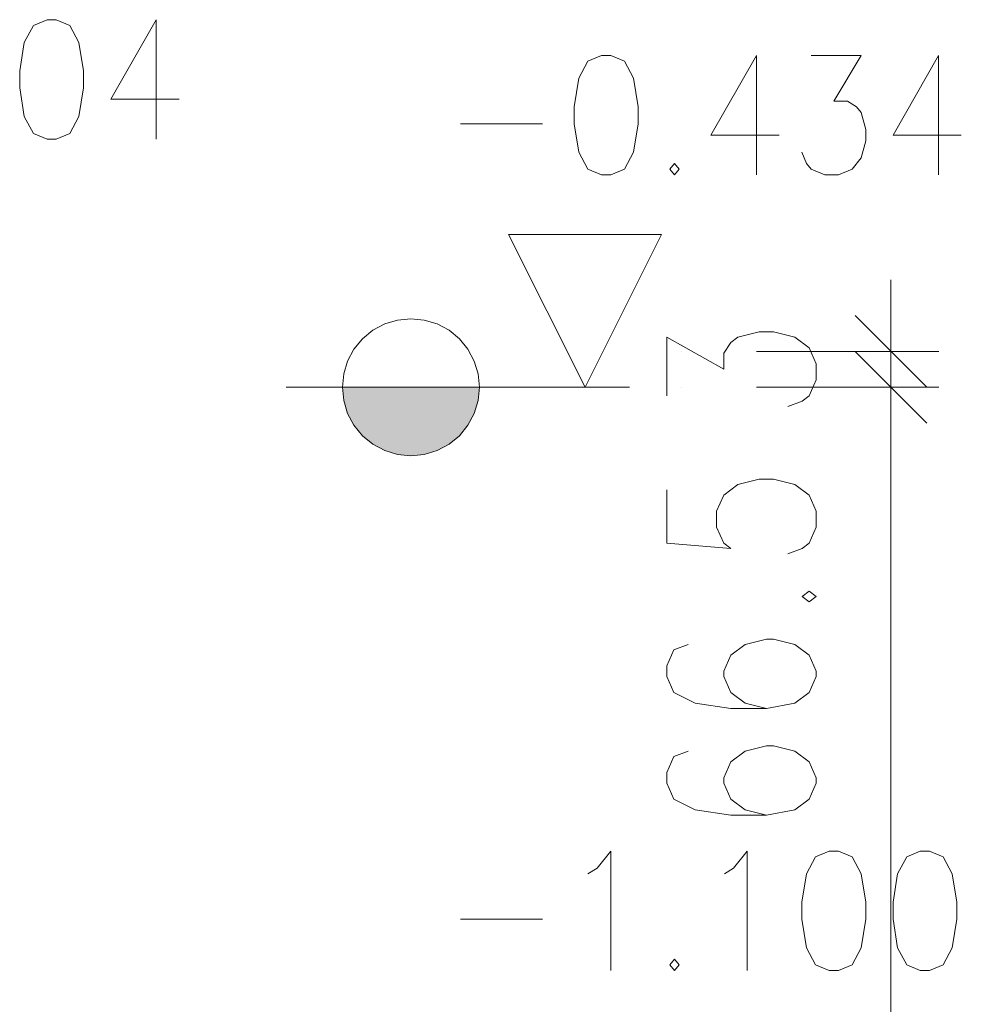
# Model space of a CAD drawing. Header units: millimetres. Extents: x 1814 to 94182, y 11562 to 49454.
# Tile 140 of 256: x 12390 to 12469, y 26066 to 26149. Entities that reach past the tile are written whole.
import ezdxf

# ---------------------------------------------------------------- set-up
doc = ezdxf.new("R2010")
doc.units = ezdxf.units.MM
doc.linetypes.add('XKITLINE00', pattern=[0])
doc.layers.add('LinkedObject', color=1, linetype='Continuous', lineweight=0)

msp = doc.modelspace()

# ---------------------------------------------------------------- hatches: boundary and pattern name
at = {"layer": 'LinkedObject'}
for points in [[(12417.12, 26117.952), (12417.12, 26116.833), (12417.01, 26117.952)], [(12417.12, 26117.952), (12417.12, 26116.833), (12417.01, 26117.952)], [(12417.447, 26115.756), (12417.12, 26116.833), (12417.12, 26117.952)], [(12417.447, 26117.952), (12417.447, 26115.756), (12417.12, 26117.952)], [(12417.447, 26115.756), (12417.12, 26116.833), (12417.12, 26117.952)], [(12417.447, 26117.952), (12417.447, 26115.756), (12417.12, 26117.952)], [(12417.977, 26114.765), (12417.447, 26115.756), (12417.447, 26117.952)], [(12417.977, 26117.952), (12417.977, 26114.765), (12417.447, 26117.952)], [(12417.977, 26114.765), (12417.447, 26115.756), (12417.447, 26117.952)], [(12417.977, 26117.952), (12417.977, 26114.765), (12417.447, 26117.952)], [(12418.69, 26113.895), (12417.977, 26114.765), (12417.977, 26117.952)], [(12418.69, 26117.952), (12418.69, 26113.895), (12417.977, 26117.952)], [(12418.69, 26113.895), (12417.977, 26114.765), (12417.977, 26117.952)], [(12418.69, 26117.952), (12418.69, 26113.895), (12417.977, 26117.952)], [(12419.56, 26113.182), (12418.69, 26113.895), (12418.69, 26117.952)], [(12419.56, 26117.952), (12419.56, 26113.182), (12418.69, 26117.952)], [(12419.56, 26113.182), (12418.69, 26113.895), (12418.69, 26117.952)], [(12419.56, 26117.952), (12419.56, 26113.182), (12418.69, 26117.952)], [(12420.552, 26112.652), (12419.56, 26113.182), (12419.56, 26117.952)], [(12420.552, 26117.952), (12420.552, 26112.652), (12419.56, 26117.952)], [(12420.552, 26112.652), (12419.56, 26113.182), (12419.56, 26117.952)], [(12420.552, 26117.952), (12420.552, 26112.652), (12419.56, 26117.952)], [(12421.628, 26112.325), (12420.552, 26112.652), (12420.552, 26117.952)], [(12421.628, 26117.952), (12421.628, 26112.325), (12420.552, 26117.952)], [(12421.628, 26112.325), (12420.552, 26112.652), (12420.552, 26117.952)], [(12421.628, 26117.952), (12421.628, 26112.325), (12420.552, 26117.952)], [(12422.747, 26112.215), (12421.628, 26112.325), (12421.628, 26117.952)], [(12422.747, 26117.952), (12422.747, 26112.215), (12421.628, 26117.952)], [(12422.747, 26112.215), (12421.628, 26112.325), (12421.628, 26117.952)], [(12422.747, 26117.952), (12422.747, 26112.215), (12421.628, 26117.952)], [(12423.866, 26112.325), (12422.747, 26112.215), (12422.747, 26117.952)], [(12423.866, 26117.952), (12423.866, 26112.325), (12422.747, 26117.952)], [(12423.866, 26112.325), (12422.747, 26112.215), (12422.747, 26117.952)], [(12423.866, 26117.952), (12423.866, 26112.325), (12422.747, 26117.952)], [(12424.942, 26112.652), (12423.866, 26112.325), (12423.866, 26117.952)], [(12424.942, 26117.952), (12424.942, 26112.652), (12423.866, 26117.952)], [(12424.942, 26112.652), (12423.866, 26112.325), (12423.866, 26117.952)], [(12424.942, 26117.952), (12424.942, 26112.652), (12423.866, 26117.952)], [(12425.934, 26113.182), (12424.942, 26112.652), (12424.942, 26117.952)], [(12425.934, 26117.952), (12425.934, 26113.182), (12424.942, 26117.952)], [(12425.934, 26113.182), (12424.942, 26112.652), (12424.942, 26117.952)], [(12425.934, 26117.952), (12425.934, 26113.182), (12424.942, 26117.952)], [(12426.803, 26113.895), (12425.934, 26113.182), (12425.934, 26117.952)], [(12426.803, 26117.952), (12426.803, 26113.895), (12425.934, 26117.952)], [(12426.803, 26113.895), (12425.934, 26113.182), (12425.934, 26117.952)], [(12426.803, 26117.952), (12426.803, 26113.895), (12425.934, 26117.952)], [(12427.517, 26114.765), (12426.803, 26113.895), (12426.803, 26117.952)], [(12427.517, 26117.952), (12427.517, 26114.765), (12426.803, 26117.952)], [(12427.517, 26114.765), (12426.803, 26113.895), (12426.803, 26117.952)], [(12427.517, 26117.952), (12427.517, 26114.765), (12426.803, 26117.952)], [(12428.047, 26115.756), (12427.517, 26114.765), (12427.517, 26117.952)], [(12428.047, 26117.952), (12428.047, 26115.756), (12427.517, 26117.952)], [(12428.047, 26115.756), (12427.517, 26114.765), (12427.517, 26117.952)], [(12428.047, 26117.952), (12428.047, 26115.756), (12427.517, 26117.952)], [(12428.373, 26116.833), (12428.047, 26115.756), (12428.047, 26117.952)], [(12428.373, 26117.952), (12428.373, 26116.833), (12428.047, 26117.952)], [(12428.373, 26116.833), (12428.047, 26115.756), (12428.047, 26117.952)], [(12428.373, 26117.952), (12428.373, 26116.833), (12428.047, 26117.952)], [(12428.484, 26117.952), (12428.373, 26116.833), (12428.373, 26117.952)], [(12428.484, 26117.952), (12428.373, 26116.833), (12428.373, 26117.952)]]:
    msp.add_hatch(color=256, dxfattribs=at).paths.add_polyline_path(points, flags=17)

# ---------------------------------------------------------------- linework, layer by layer
at = {"layer": 'LinkedObject', "linetype": 'XKITLINE00', "lineweight": 0}
for p, q in [((12391.153, 26148.245), (12390.391, 26146.817)), ((12392.296, 26148.722), (12391.153, 26148.245)), ((12393.058, 26148.722), (12392.296, 26148.722)), ((12394.201, 26148.245), (12393.058, 26148.722)), ((12394.962, 26146.817), (12394.201, 26148.245)), ((12401.439, 26148.722), (12397.629, 26142.055)), ((12401.439, 26138.722), (12401.439, 26148.722)), ((12390.391, 26146.817), (12390.01, 26144.436)), ((12395.343, 26144.436), (12394.962, 26146.817)), ((12438.703, 26145.722), (12437.56, 26145.245)), ((12439.465, 26145.722), (12438.703, 26145.722)), ((12440.608, 26145.245), (12439.465, 26145.722)), ((12451.655, 26145.722), (12447.846, 26139.055)), ((12451.655, 26135.722), (12451.655, 26145.722)), ((12456.227, 26145.722), (12460.417, 26145.722)), ((12460.417, 26145.722), (12458.131, 26141.912)), ((12466.893, 26145.722), (12463.084, 26139.055)), ((12466.893, 26135.722), (12466.893, 26145.722)), ((12437.56, 26145.245), (12436.798, 26143.817)), ((12441.37, 26143.817), (12440.608, 26145.245)), ((12390.01, 26144.436), (12390.01, 26143.007)), ((12395.343, 26143.007), (12395.343, 26144.436)), ((12436.798, 26143.817), (12436.417, 26141.436)), ((12441.75, 26141.436), (12441.37, 26143.817)), ((12390.01, 26143.007), (12390.391, 26140.626)), ((12394.962, 26140.626), (12395.343, 26143.007)), ((12397.629, 26142.055), (12403.343, 26142.055)), ((12458.131, 26141.912), (12459.274, 26141.912)), ((12459.274, 26141.912), (12460.036, 26141.436)), ((12436.417, 26141.436), (12436.417, 26140.007)), ((12441.75, 26140.007), (12441.75, 26141.436)), ((12460.036, 26141.436), (12460.417, 26140.96)), ((12460.417, 26140.96), (12460.798, 26139.531)), ((12390.391, 26140.626), (12391.153, 26139.198)), ((12394.201, 26139.198), (12394.962, 26140.626)), ((12426.893, 26140.007), (12433.75, 26140.007)), ((12436.417, 26140.007), (12436.798, 26137.626)), ((12441.37, 26137.626), (12441.75, 26140.007)), ((12391.153, 26139.198), (12392.296, 26138.722)), ((12393.058, 26138.722), (12394.201, 26139.198)), ((12447.846, 26139.055), (12453.56, 26139.055)), ((12460.798, 26139.531), (12460.798, 26138.579)), ((12463.084, 26139.055), (12468.798, 26139.055)), ((12392.296, 26138.722), (12393.058, 26138.722)), ((12460.798, 26138.579), (12460.417, 26137.15)), ((12436.798, 26137.626), (12437.56, 26136.198)), ((12440.608, 26136.198), (12441.37, 26137.626)), ((12455.846, 26136.674), (12455.465, 26137.626)), ((12444.798, 26136.674), (12444.417, 26136.198)), ((12445.179, 26136.198), (12444.798, 26136.674)), ((12456.227, 26136.198), (12455.846, 26136.674)), ((12460.417, 26137.15), (12459.655, 26136.198)), ((12437.56, 26136.198), (12438.703, 26135.722)), ((12439.465, 26135.722), (12440.608, 26136.198)), ((12444.417, 26136.198), (12444.798, 26135.722)), ((12444.798, 26135.722), (12445.179, 26136.198)), ((12457.37, 26135.722), (12456.227, 26136.198)), ((12459.655, 26136.198), (12458.512, 26135.722)), ((12438.703, 26135.722), (12439.465, 26135.722)), ((12458.512, 26135.722), (12457.37, 26135.722)), ((12437.318, 26117.952), (12430.918, 26130.752)), ((12430.918, 26130.752), (12443.718, 26130.752)), ((12443.718, 26130.752), (12437.318, 26117.952)), ((12462.909, 26120.952), (12462.909, 26126.952)), ((12421.628, 26123.578), (12420.552, 26123.252)), ((12421.628, 26123.578), (12420.552, 26123.252)), ((12422.747, 26123.688), (12421.628, 26123.578)), ((12422.747, 26123.688), (12421.628, 26123.578)), ((12423.866, 26123.578), (12422.747, 26123.688)), ((12423.866, 26123.578), (12422.747, 26123.688)), ((12424.942, 26123.252), (12423.866, 26123.578)), ((12424.942, 26123.252), (12423.866, 26123.578)), ((12459.909, 26123.952), (12465.909, 26117.952)), ((12462.909, 26117.952), (12462.909, 26123.952)), ((12419.56, 26122.722), (12418.69, 26122.008)), ((12419.56, 26122.722), (12418.69, 26122.008)), ((12420.552, 26123.252), (12419.56, 26122.722)), ((12420.552, 26123.252), (12419.56, 26122.722)), ((12425.934, 26122.722), (12424.942, 26123.252)), ((12425.934, 26122.722), (12424.942, 26123.252)), ((12426.803, 26122.008), (12425.934, 26122.722)), ((12426.803, 26122.008), (12425.934, 26122.722)), ((12450.111, 26122.13), (12451.897, 26122.577)), ((12451.897, 26122.577), (12453.088, 26122.577)), ((12453.088, 26122.577), (12454.873, 26122.13)), ((12418.69, 26122.008), (12417.977, 26121.139)), ((12418.69, 26122.008), (12417.977, 26121.139)), ((12427.517, 26121.139), (12426.803, 26122.008)), ((12427.517, 26121.139), (12426.803, 26122.008)), ((12444.159, 26117.22), (12444.159, 26122.13)), ((12444.159, 26122.13), (12448.921, 26119.452)), ((12449.516, 26121.684), (12450.111, 26122.13)), ((12454.873, 26122.13), (12456.064, 26121.237)), ((12417.977, 26121.139), (12417.447, 26120.147)), ((12417.977, 26121.139), (12417.447, 26120.147)), ((12428.047, 26120.147), (12427.517, 26121.139)), ((12428.047, 26120.147), (12427.517, 26121.139)), ((12445.409, 26120.952), (12445.409, 26120.952)), ((12448.921, 26120.791), (12449.516, 26121.684)), ((12451.659, 26120.952), (12466.909, 26120.952)), ((12456.064, 26121.237), (12456.659, 26119.898)), ((12465.909, 26114.952), (12459.909, 26120.952)), ((12465.909, 26114.952), (12459.909, 26120.952)), ((12462.909, 26117.952), (12462.909, 26120.952)), ((12462.909, 26120.952), (12462.909, 26120.952)), ((12417.447, 26120.147), (12417.12, 26119.071)), ((12417.447, 26120.147), (12417.12, 26119.071)), ((12428.373, 26119.071), (12428.047, 26120.147)), ((12428.373, 26119.071), (12428.047, 26120.147)), ((12448.921, 26119.452), (12448.921, 26120.791)), ((12456.659, 26119.898), (12456.659, 26118.559)), ((12417.12, 26119.071), (12417.01, 26117.952)), ((12417.12, 26119.071), (12417.01, 26117.952)), ((12428.484, 26117.952), (12428.373, 26119.071)), ((12428.484, 26117.952), (12428.373, 26119.071)), ((12456.659, 26118.559), (12456.064, 26117.22)), ((12412.303, 26117.952), (12441.048, 26117.952)), ((12417.01, 26117.952), (12417.12, 26116.833)), ((12417.01, 26117.952), (12417.12, 26116.833)), ((12428.373, 26116.833), (12428.484, 26117.952)), ((12428.373, 26116.833), (12428.484, 26117.952)), ((12445.409, 26117.952), (12445.409, 26117.952)), ((12445.409, 26117.952), (12445.409, 26117.952)), ((12451.659, 26117.952), (12466.909, 26117.952)), ((12451.659, 26117.952), (12466.909, 26117.952)), ((12462.909, 26117.952), (12462.909, 26111.952)), ((12462.909, 26051.352), (12462.909, 26117.952)), ((12462.909, 26117.952), (12462.909, 26117.952)), ((12417.12, 26116.833), (12417.447, 26115.756)), ((12417.12, 26116.833), (12417.447, 26115.756)), ((12428.047, 26115.756), (12428.373, 26116.833)), ((12428.047, 26115.756), (12428.373, 26116.833)), ((12456.064, 26117.22), (12455.469, 26116.773)), ((12455.469, 26116.773), (12454.278, 26116.327)), ((12417.447, 26115.756), (12417.977, 26114.765)), ((12417.447, 26115.756), (12417.977, 26114.765)), ((12427.517, 26114.765), (12428.047, 26115.756)), ((12427.517, 26114.765), (12428.047, 26115.756)), ((12417.977, 26114.765), (12418.69, 26113.895)), ((12417.977, 26114.765), (12418.69, 26113.895)), ((12426.803, 26113.895), (12427.517, 26114.765)), ((12426.803, 26113.895), (12427.517, 26114.765)), ((12418.69, 26113.895), (12419.56, 26113.182)), ((12418.69, 26113.895), (12419.56, 26113.182)), ((12425.934, 26113.182), (12426.803, 26113.895)), ((12425.934, 26113.182), (12426.803, 26113.895)), ((12419.56, 26113.182), (12420.552, 26112.652)), ((12419.56, 26113.182), (12420.552, 26112.652)), ((12424.942, 26112.652), (12425.934, 26113.182)), ((12424.942, 26112.652), (12425.934, 26113.182)), ((12420.552, 26112.652), (12421.628, 26112.325)), ((12420.552, 26112.652), (12421.628, 26112.325)), ((12421.628, 26112.325), (12422.747, 26112.215)), ((12421.628, 26112.325), (12422.747, 26112.215)), ((12422.747, 26112.215), (12423.866, 26112.325)), ((12422.747, 26112.215), (12423.866, 26112.325)), ((12423.866, 26112.325), (12424.942, 26112.652)), ((12423.866, 26112.325), (12424.942, 26112.652)), ((12451.897, 26110.263), (12450.111, 26109.816)), ((12453.088, 26110.263), (12451.897, 26110.263)), ((12454.873, 26109.816), (12453.088, 26110.263)), ((12450.111, 26109.816), (12448.921, 26108.923)), ((12456.064, 26108.923), (12454.873, 26109.816)), ((12444.159, 26104.906), (12444.159, 26109.37)), ((12448.921, 26108.923), (12448.326, 26107.584)), ((12456.659, 26107.584), (12456.064, 26108.923)), ((12448.326, 26107.584), (12448.326, 26106.245)), ((12456.659, 26106.245), (12456.659, 26107.584)), ((12448.326, 26106.245), (12448.921, 26104.906)), ((12456.064, 26104.906), (12456.659, 26106.245)), ((12449.516, 26104.459), (12444.159, 26104.906)), ((12448.921, 26104.906), (12449.516, 26104.459)), ((12454.278, 26104.013), (12455.469, 26104.459)), ((12455.469, 26104.459), (12456.064, 26104.906)), ((12456.064, 26100.888), (12455.469, 26100.441)), ((12455.469, 26100.441), (12456.064, 26099.995)), ((12456.659, 26100.441), (12456.064, 26100.888)), ((12456.064, 26099.995), (12456.659, 26100.441)), ((12445.945, 26096.423), (12444.754, 26095.977)), ((12450.707, 26096.423), (12449.516, 26095.531)), ((12452.492, 26096.87), (12450.707, 26096.423)), ((12453.088, 26096.87), (12452.492, 26096.87)), ((12454.873, 26096.423), (12453.088, 26096.87)), ((12456.064, 26095.531), (12454.873, 26096.423)), ((12444.754, 26095.977), (12444.159, 26094.638)), ((12449.516, 26095.531), (12448.921, 26094.191)), ((12456.659, 26094.191), (12456.064, 26095.531)), ((12444.159, 26094.638), (12444.159, 26093.745)), ((12444.159, 26093.745), (12444.754, 26092.406)), ((12448.921, 26094.191), (12448.921, 26093.745)), ((12448.921, 26093.745), (12449.516, 26092.406)), ((12456.064, 26092.406), (12456.659, 26093.745)), ((12456.659, 26093.745), (12456.659, 26094.191)), ((12444.754, 26092.406), (12446.54, 26091.513)), ((12449.516, 26092.406), (12450.707, 26091.513)), ((12454.873, 26091.513), (12456.064, 26092.406)), ((12446.54, 26091.513), (12449.516, 26091.066)), ((12450.707, 26091.513), (12452.492, 26091.066)), ((12452.492, 26091.066), (12454.873, 26091.513)), ((12449.516, 26091.066), (12452.492, 26091.066)), ((12445.945, 26087.495), (12444.754, 26087.048)), ((12450.707, 26087.495), (12449.516, 26086.602)), ((12452.492, 26087.941), (12450.707, 26087.495)), ((12453.088, 26087.941), (12452.492, 26087.941)), ((12454.873, 26087.495), (12453.088, 26087.941)), ((12456.064, 26086.602), (12454.873, 26087.495)), ((12444.754, 26087.048), (12444.159, 26085.709)), ((12449.516, 26086.602), (12448.921, 26085.263)), ((12456.659, 26085.263), (12456.064, 26086.602)), ((12444.159, 26085.709), (12444.159, 26084.816)), ((12444.159, 26084.816), (12444.754, 26083.477)), ((12448.921, 26085.263), (12448.921, 26084.816)), ((12448.921, 26084.816), (12449.516, 26083.477)), ((12456.064, 26083.477), (12456.659, 26084.816)), ((12456.659, 26084.816), (12456.659, 26085.263)), ((12444.754, 26083.477), (12446.54, 26082.584)), ((12449.516, 26083.477), (12450.707, 26082.584)), ((12454.873, 26082.584), (12456.064, 26083.477)), ((12446.54, 26082.584), (12449.516, 26082.138)), ((12450.707, 26082.584), (12452.492, 26082.138)), ((12452.492, 26082.138), (12454.873, 26082.584)), ((12449.516, 26082.138), (12452.492, 26082.138)), ((12438.322, 26077.693), (12439.465, 26079.122)), ((12439.465, 26079.122), (12439.465, 26069.122)), ((12449.75, 26077.693), (12450.893, 26079.122)), ((12450.893, 26079.122), (12450.893, 26069.122)), ((12457.75, 26079.122), (12456.608, 26078.645)), ((12458.512, 26079.122), (12457.75, 26079.122)), ((12459.655, 26078.645), (12458.512, 26079.122)), ((12465.37, 26079.122), (12464.227, 26078.645)), ((12466.131, 26079.122), (12465.37, 26079.122)), ((12467.274, 26078.645), (12466.131, 26079.122)), ((12456.608, 26078.645), (12455.846, 26077.217)), ((12460.417, 26077.217), (12459.655, 26078.645)), ((12464.227, 26078.645), (12463.465, 26077.217)), ((12468.036, 26077.217), (12467.274, 26078.645)), ((12437.56, 26077.217), (12438.322, 26077.693)), ((12448.989, 26077.217), (12449.75, 26077.693)), ((12455.846, 26077.217), (12455.465, 26074.836)), ((12460.798, 26074.836), (12460.417, 26077.217)), ((12463.465, 26077.217), (12463.084, 26074.836)), ((12468.417, 26074.836), (12468.036, 26077.217)), ((12455.465, 26074.836), (12455.465, 26073.407)), ((12460.798, 26073.407), (12460.798, 26074.836)), ((12463.084, 26074.836), (12463.084, 26073.407)), ((12468.417, 26073.407), (12468.417, 26074.836)), ((12426.893, 26073.407), (12433.75, 26073.407)), ((12455.465, 26073.407), (12455.846, 26071.026)), ((12460.417, 26071.026), (12460.798, 26073.407)), ((12463.084, 26073.407), (12463.465, 26071.026)), ((12468.036, 26071.026), (12468.417, 26073.407)), ((12455.846, 26071.026), (12456.608, 26069.598)), ((12459.655, 26069.598), (12460.417, 26071.026)), ((12463.465, 26071.026), (12464.227, 26069.598)), ((12467.274, 26069.598), (12468.036, 26071.026)), ((12444.798, 26070.074), (12444.417, 26069.598)), ((12445.179, 26069.598), (12444.798, 26070.074)), ((12444.417, 26069.598), (12444.798, 26069.122)), ((12444.798, 26069.122), (12445.179, 26069.598)), ((12456.608, 26069.598), (12457.75, 26069.122)), ((12457.75, 26069.122), (12458.512, 26069.122)), ((12458.512, 26069.122), (12459.655, 26069.598)), ((12464.227, 26069.598), (12465.37, 26069.122)), ((12465.37, 26069.122), (12466.131, 26069.122)), ((12466.131, 26069.122), (12467.274, 26069.598))]:
    msp.add_line(p, q, dxfattribs=at)

doc.saveas('drawing.dxf')
